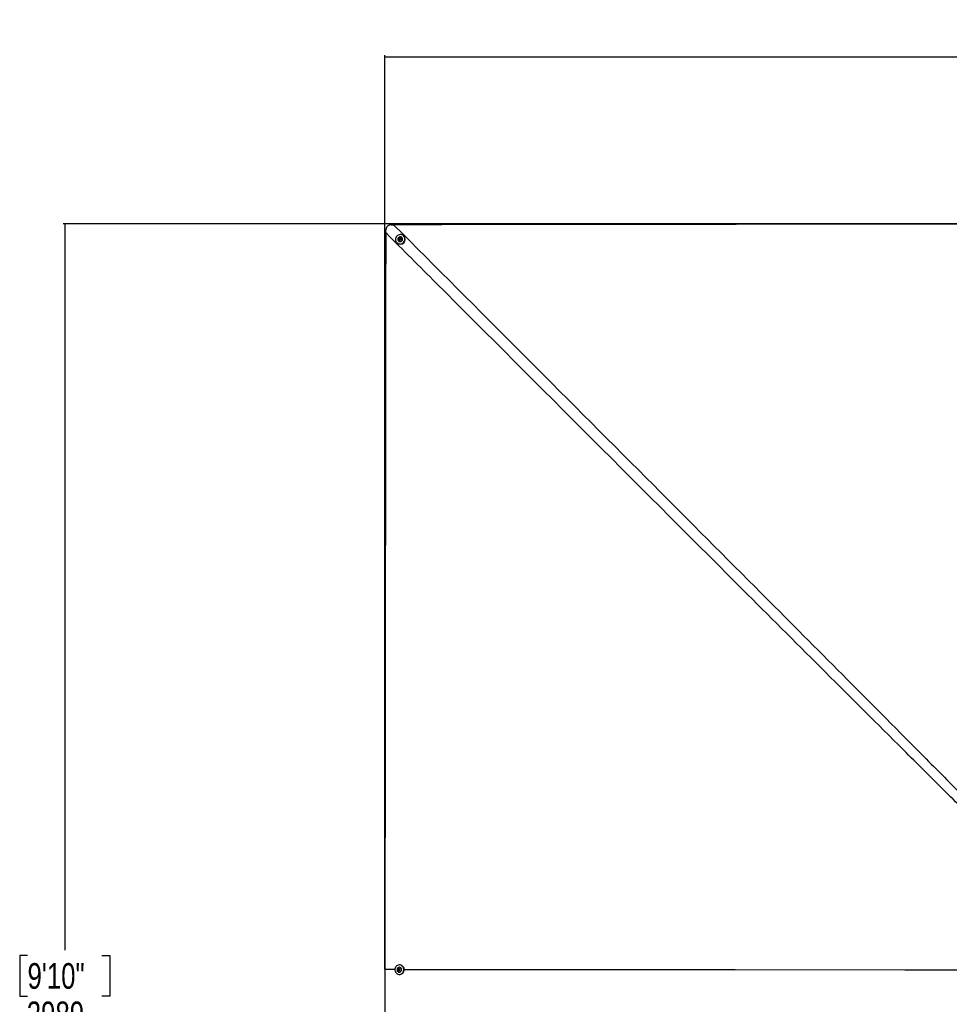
# Model space of a CAD drawing. Header units: millimetres. Extents: x 59675 to 443956, y 27057 to 412240.
# Tile 66 of 67: x 59675 to 150015, y 316523 to 412240. Entities that reach past the tile are written whole.
import ezdxf

# ---------------------------------------------------------------- set-up
doc = ezdxf.new("R2010")
doc.units = ezdxf.units.MM
doc.header["$LTSCALE"] = 50
doc.layers.add('COMPONENT_GEOMETRY', color=7, linetype='Continuous')
doc.styles.add('SLDTEXTSTYLE0', font='TXT', dxfattribs={"width": 0.75})
doc.dimstyles.new('SLDDIMSTYLE0', dxfattribs={"dimtxt": 2500, "dimasz": 165.1, "dimexe": 0, "dimexo": 0.0625, "dimgap": 625, "dimtad": 0, "dimtih": 1, "dimtoh": 1, "dimdec": 0, "dimrnd": 1e-09, "dimzin": 12, "dimdsep": 46, "dimtxsty": 'SLDTEXTSTYLE0', "dimsah": 1, "dimcen": 0.09, "dimadec": 0, "dimazin": 3, "dimtfac": 1, "dimtdec": 3, "dimtofl": 0, "dimtmove": 0, "dimatfit": 3, "dimfxl": 1, "dimfrac": 2, "dimtolj": 1, "dimtzin": 12, "dimarcsym": 0})
doc.dimstyles.new('SLDDIMSTYLE1', dxfattribs={"dimtxt": 2500, "dimasz": 165.1, "dimexe": 0, "dimexo": 0.0625, "dimgap": 625, "dimtad": 0, "dimtih": 1, "dimtoh": 1, "dimdec": 0, "dimrnd": 1e-09, "dimzin": 12, "dimdsep": 46, "dimtxsty": 'SLDTEXTSTYLE0', "dimsah": 1, "dimcen": 0.09, "dimadec": 0, "dimazin": 3, "dimtfac": 1, "dimtdec": 0, "dimtofl": 0, "dimtmove": 0, "dimatfit": 3, "dimfxl": 1, "dimfrac": 2, "dimtolj": 1, "dimtzin": 12, "dimarcsym": 0})
doc.dimstyles.new('SLDDIMSTYLE2', dxfattribs={"dimtxt": 2500, "dimasz": 165.1, "dimexe": 0, "dimexo": 0.0625, "dimgap": 625, "dimtad": 0, "dimtih": 1, "dimtoh": 1, "dimdec": 0, "dimrnd": 1e-09, "dimzin": 12, "dimdsep": 46, "dimtxsty": 'SLDTEXTSTYLE0', "dimsah": 1, "dimcen": 0.09, "dimadec": 0, "dimazin": 3, "dimtfac": 1, "dimtdec": 0, "dimtofl": 0, "dimtmove": 0, "dimatfit": 3, "dimfxl": 1, "dimfrac": 2, "dimtolj": 1, "dimtzin": 12, "dimarcsym": 0})

# ---------------------------------------------------------------- blocks, each defined once
blk = doc.blocks.new('_D')
at = {"layer": 'COMPONENT_GEOMETRY', "color": 7}
for p, q in [((240160, 319828), (240160, 222689)), ((82725, 240321), (82725, 222689)), ((82725, 222848), (157748, 222848)), ((240160, 222848), (165137, 222848))]:
    blk.add_line(p, q, dxfattribs=at)
for points in [[(82725, 222848), (82890, 222823), (82890, 222873)], [(240160, 222848), (239995, 222873), (239995, 222823)]]:
    blk.add_solid(points, dxfattribs=at)
at = {"layer": 'COMPONENT_GEOMETRY', "color": 7, "insert": (157748, 224086), "char_height": 2500, "attachment_point": 1, "style": 'SLDTEXTSTYLE0'}
blk.add_mtext('3149', dxfattribs=at)
blk = doc.blocks.new('_D_1')
at = {"layer": 'COMPONENT_GEOMETRY', "color": 7}
for p, q in [((167596, 392392), (63895, 392392)), ((64053, 392392), (64053, 321783)), ((60437, 321275), (59675, 321275)), ((59675, 321275), (59675, 317306)), ((67670, 321275), (68431, 321275)), ((68431, 321275), (68431, 317306)), ((59675, 317306), (60437, 317306)), ((68431, 317306), (67670, 317306)), ((64053, 242957), (64053, 313566)), ((79403, 242957), (63895, 242957))]:
    blk.add_line(p, q, dxfattribs=at)
for points in [[(64053, 392392), (64028, 392227), (64079, 392227)], [(64053, 242957), (64079, 243122), (64028, 243122)]]:
    blk.add_solid(points, dxfattribs=at)
at = {"layer": 'COMPONENT_GEOMETRY', "color": 7, "char_height": 2500, "attachment_point": 1, "style": 'SLDTEXTSTYLE0'}
for s, insert in [('9\'10"', (60437, 320529)), ('2989', (60359, 316789))]:
    blk.add_mtext(s, dxfattribs=dict(at, insert=insert))
blk = doc.blocks.new('_D_3')
at = {"layer": 'COMPONENT_GEOMETRY', "color": 7}
for p, q in [((162658, 412240), (161896, 412240)), ((161896, 412240), (161896, 408272)), ((172661, 412240), (173423, 412240)), ((173423, 412240), (173423, 408272)), ((95158, 319955), (95158, 408798)), ((240160, 319955), (240160, 408798)), ((95158, 408640), (160657, 408640)), ((161896, 408272), (162658, 408272)), ((173423, 408272), (172661, 408272)), ((240160, 408640), (174662, 408640))]:
    blk.add_line(p, q, dxfattribs=at)
for points in [[(95158, 408640), (95323, 408614), (95323, 408665)], [(240160, 408640), (239995, 408665), (239995, 408614)]]:
    blk.add_solid(points, dxfattribs=at)
at = {"layer": 'COMPONENT_GEOMETRY', "color": 7, "char_height": 2500, "attachment_point": 1, "style": 'SLDTEXTSTYLE0'}
for s, insert in [('9\'6.17"', (162658, 411494)), ('2900', (163965, 407754))]:
    blk.add_mtext(s, dxfattribs=dict(at, insert=insert))

msp = doc.modelspace()

# ---------------------------------------------------------------- linework, layer by layer
at = {"color": 7, "linetype": 'Continuous', "lineweight": 25}
for p, q in [((95244.43, 391543.19), (95247.56, 391774.88)), ((95778.18, 392305.54), (96010.21, 392308.65)), ((96327.42, 390559.07), (96345.58, 390541.14)), ((96486.85, 390728.39), (96490.8, 390724.49)), ((96550.04, 390948.44), (96615.85, 391004.69)), ((96563.35, 390865.41), (96550.04, 390948.44)), ((96566.23, 390932.45), (96550.04, 390948.44)), ((96642.46, 390838.62), (96563.35, 390865.41)), ((96566.23, 390932.45), (96599.13, 390960.58)), ((96572.88, 390890.94), (96566.23, 390932.45)), ((96577.75, 390860.52), (96572.88, 390890.94)), ((96599.13, 390960.58), (96632.03, 390988.71)), ((96615.85, 391004.69), (96694.96, 390977.91)), ((96632.03, 390988.71), (96615.85, 391004.69)), ((96632.03, 390988.71), (96671.59, 390975.32)), ((96708.26, 390894.88), (96642.46, 390838.62)), ((96671.59, 390975.32), (96696.73, 390966.81)), ((96694.96, 390977.91), (96708.26, 390894.88)), ((96824.57, 391062.46), (96820.62, 391066.35)), ((97006.11, 391209.95), (96987.94, 391227.88)), ((95158.29, 319890.76), (95158.28, 319891.57)), ((96445.23, 319853.42), (96451.71, 319939.73)), ((96475.91, 319853.52), (96445.23, 319853.42)), ((96510.71, 319804.11), (96445.23, 319853.42)), ((96451.71, 319939.73), (96523.69, 319976.73)), ((96482.4, 319939.82), (96451.71, 319939.73)), ((96475.91, 319853.52), (96479.15, 319896.67)), ((96508.65, 319828.86), (96475.91, 319853.52)), ((96479.15, 319896.67), (96482.4, 319939.82)), ((96482.4, 319939.82), (96518.38, 319958.33)), ((96529.02, 319813.52), (96508.65, 319828.86)), ((96582.68, 319841.12), (96510.71, 319804.11)), ((96518.38, 319958.33), (96536.06, 319967.42)), ((96523.69, 319976.73), (96589.17, 319927.43)), ((96570.53, 320128.09), (96563.06, 320128.07)), ((96602.65, 320360.69), (96569.8, 320360.59)), ((96589.17, 319927.43), (96582.68, 319841.12)), ((96564.55, 319653.07), (96572.03, 319653.1)), ((96572.76, 319420.59), (96605.01, 319420.7))]:
    msp.add_line(p, q, dxfattribs=at)
at = {"color": 8, "linetype": 'Continuous', "lineweight": 25}
msp.add_line((96146.68, 319890.86), (95158.28, 319891.57), dxfattribs=at)
at = {"color": 7, "linetype": 'Continuous', "lineweight": 25, "flags": 128}
for points in [[(95244.43, 391543.19), (95243.92, 391092.09), (95243.31, 390566.79), (95242.1, 389516.17), (95239.68, 387414.95), (95237.25, 385313.73), (95234.82, 383212.51), (95232.39, 381111.29), (95229.94, 379010.07), (95227.5, 376908.84), (95225.05, 374807.62), (95222.59, 372706.4), (95220.12, 370605.18), (95217.65, 368503.96), (95215.17, 366402.74), (95210.19, 362200.3), (95207.69, 360099.08), (95205.18, 357997.86), (95202.67, 355896.64), (95202.04, 355371.34), (95200.22, 353861.08), (95198.41, 352350.83), (95196.58, 350840.58), (95192.92, 347820.07), (95191.09, 346309.83), (95187.4, 343289.32), (95185.56, 341779.07), (95181.85, 338758.57), (95179.98, 337248.32), (95176.25, 334227.82), (95172.49, 331207.32), (95158.28, 319891.57)], [(96905.48, 391291.59), (96825.17, 391328.91), (96738.42, 391349.5), (96648.56, 391352.55), (96559.06, 391337.96), (96473.35, 391306.3), (96394.72, 391258.76), (96326.2, 391197.2), (96270.41, 391123.95), (96229.5, 391041.86), (96205.06, 390954.06), (96198.01, 390863.93), (96208.62, 390774.93), (96236.49, 390690.5), (96280.54, 390613.86), (96339.09, 390547.97), (96409.88, 390495.36), (96490.2, 390458.05), (96576.95, 390437.46), (96666.8, 390434.4), (96756.31, 390448.99), (96842.02, 390480.66), (96920.65, 390528.18), (96989.17, 390589.76), (97044.96, 390662.99), (97085.86, 390745.09), (97110.3, 390832.89), (97117.36, 390923.03), (97106.75, 391012.02), (97078.88, 391096.46), (97034.82, 391173.09), (96976.28, 391238.99), (96905.48, 391291.59)], [(96507.41, 391071.25), (96464.16, 391023.18), (96434.96, 390965.77), (96421.98, 390903.3), (96426.19, 390840.38), (96447.28, 390781.69), (96483.69, 390731.58), (96532.7, 390693.77), (96590.69, 390671.06), (96653.36, 390665.12), (96716.05, 390676.42), (96774.13, 390704.1), (96823.28, 390746.11), (96859.84, 390799.35), (96881.14, 390859.86), (96885.55, 390923.15), (96872.78, 390984.52), (96843.77, 391039.43), (96800.66, 391083.8), (96746.65, 391114.35), (96685.76, 391128.81), (96622.48, 391126.1), (96561.54, 391106.43), (96507.41, 391071.25)], [(96555.99, 391008.59), (96527.03, 390972.47), (96513.62, 390928.59), (96517.79, 390883.65), (96538.92, 390844.52), (96573.78, 390817.12), (96617.08, 390805.64), (96662.22, 390811.82), (96702.32, 390834.72), (96731.27, 390870.86), (96744.68, 390914.73), (96740.51, 390959.65), (96719.38, 390998.8), (96684.51, 391026.2), (96641.22, 391037.68), (96596.09, 391031.5), (96555.99, 391008.59)], [(95158.29, 319890.76), (95158.58, 319355.34), (95159.77, 317213.69), (95160.96, 315072.03)], [(96457.08, 320343.95), (96377.97, 320311.05), (96306.29, 320262), (96244.79, 320198.67), (96195.84, 320123.5), (96161.31, 320039.38), (96142.55, 319949.55), (96140.25, 319857.45), (96154.52, 319766.62), (96184.81, 319680.56), (96229.95, 319602.57), (96288.21, 319535.64), (96357.34, 319482.36), (96434.7, 319444.76), (96517.31, 319424.31), (96601.98, 319421.77), (96685.48, 319437.24), (96764.59, 319470.14), (96836.28, 319519.19), (96897.77, 319582.52), (96946.72, 319657.68), (96981.25, 319741.8), (97000.01, 319831.64), (97002.31, 319923.74), (96988.03, 320014.57), (96957.75, 320100.63), (96912.61, 320178.62), (96854.35, 320245.54), (96785.22, 320298.83), (96707.86, 320336.42), (96625.25, 320356.88), (96540.58, 320359.42), (96457.08, 320343.95)], [(96346.17, 319910.05), (96349.45, 319845.47), (96368.61, 319784.23), (96402.26, 319730.88), (96447.88, 319689.37), (96502.1, 319662.78), (96560.91, 319653.09), (96619.92, 319661.01), (96674.78, 319685.96), (96721.39, 319726.08), (96756.33, 319778.4), (96776.99, 319839.04), (96781.83, 319903.5), (96770.51, 319967), (96743.85, 320024.84), (96703.84, 320072.71), (96653.45, 320107.08), (96596.41, 320125.39), (96536.95, 320126.28), (96479.48, 320109.69), (96428.27, 320076.86), (96387.1, 320030.2), (96359.05, 319973.19), (96346.17, 319910.05)], [(96408.38, 319900.16), (96413.26, 319854.13), (96433.97, 319813.62), (96467.34, 319784.81), (96508.3, 319772.07), (96550.62, 319777.35), (96587.85, 319799.85), (96614.33, 319836.13), (96626.02, 319880.68), (96621.14, 319926.72), (96600.43, 319967.22), (96567.06, 319996.04), (96526.09, 320008.78), (96483.78, 320003.49), (96446.54, 319981), (96420.07, 319944.71), (96408.38, 319900.16)], [(96607.17, 319420.7), (96636.4, 319421.88), (96719.9, 319437.35), (96799.01, 319470.25), (96870.69, 319519.3), (96932.19, 319582.63), (96981.14, 319657.79), (97015.66, 319741.91), (97034.43, 319831.75), (97036.72, 319923.85), (97022.45, 320014.68), (96992.16, 320100.74), (96947.02, 320178.73), (96888.77, 320245.65), (96819.64, 320298.94), (96742.27, 320336.53), (96659.67, 320356.99), (96604.22, 320360.7)]]:
    msp.add_lwpolyline(points, dxfattribs=at)
at = {"color": 8, "linetype": 'Continuous', "lineweight": 25, "flags": 128}
msp.add_lwpolyline([(152042.05, 319850.89), (145690.78, 319855.35), (129220.04, 319867.1), (108631.6, 319881.88), (97033.32, 319890.22)], dxfattribs=at)
at = {"color": 7, "linetype": 'Continuous', "lineweight": 25}
for centre, radius, start, end in [((96664.61, 390886.64), 470.27, 227.2810924, 43.4324435), ((96651.77, 390899.32), 237.64, 227.3632792, 43.3528188), ((96648.3, 390902.28), 76.27, 130.1431358, 188.5533779), ((96636.48, 390899.36), 64.15, 187.5431329, 221.4132278), ((96648.35, 390904.08), 74.93, 71.9303598, 131.0584268), ((96649.6, 390909.96), 68.95, 45.4535532, 71.398896), ((96556.38, 319889.95), 77.52, 175.0238503, 231.9959371), ((96554.1, 319892.29), 75.08, 118.4082946, 176.653376), ((96548.42, 319881.19), 65.72, 232.7633412, 258.5233689), ((96548.03, 319900.95), 64.59, 97.7341272, 117.3291399), ((96555.55, 319890.55), 238.02, 273.9705165, 86.3904374)]:
    msp.add_arc(centre, radius, start, end, dxfattribs=at)
at = {"color": 8, "linetype": 'Continuous', "lineweight": 25}
for points, knots in [([(153572.43, 333299.76), (152261.83, 334596.74), (149584.9, 337245.85), (144388.58, 342417.33), (137978.45, 348808.15), (122846.59, 363924.58), (108627.54, 378150.37), (96907.12, 389879.27), (95267.38, 391520.22), (95244.43, 391543.19)], [0, 0, 0, 0, 0.06714817, 0.13715209, 0.26688835, 0.39662466, 0.9155846, 0.99881849, 1, 1, 1, 1]), ([(96010.21, 392308.65), (96033.15, 392285.67), (104217.81, 384084.96), (115930.39, 372348.48), (130130.69, 358105.91), (138687.41, 349517.37), (145072.8, 343095.52), (150242.74, 337886.85), (152893.68, 335200.9), (154191.13, 333886.32)], [0, 0, 0, 0, 0.00118103, 0.42149547, 0.60320469, 0.73290443, 0.86260411, 0.9327543, 1, 1, 1, 1])]:
    msp.add_open_spline(points, degree=3, knots=knots, dxfattribs=at)
at = {"color": 7, "linetype": 'Continuous', "lineweight": 25}
for points, knots in [([(95778.18, 392305.54), (95744.99, 392303.11), (95678.62, 392298.26), (95582.65, 392270.3), (95493.76, 392226.42), (95394.32, 392151.55), (95303.22, 392031.1), (95255.57, 391891.04), (95249.6, 391804.48), (95247.56, 391774.88)], [0, 0, 0, 0, 0.12009499, 0.24012342, 0.35826392, 0.47635029, 0.68667646, 0.89286625, 1, 1, 1, 1]), ([(167659.46, 392392.2), (167484.36, 392391.99), (166608.87, 392390.91), (165032.97, 392388.99), (162931.78, 392386.4), (160130.19, 392383), (157328.6, 392379.6), (154527.01, 392376.22), (152425.82, 392373.69), (150324.63, 392371.17), (148223.44, 392368.66), (146122.24, 392366.17), (144021.05, 392363.66), (141919.86, 392361.19), (139818.66, 392358.7), (137717.47, 392356.24), (135616.28, 392353.77), (133515.08, 392351.32), (131413.89, 392348.87), (129312.69, 392346.43), (127211.5, 392344.01), (125110.31, 392341.57), (123009.11, 392339.17), (120207.52, 392335.94), (117405.92, 392332.75), (114604.33, 392329.56), (112503.14, 392327.17), (110401.94, 392324.81), (108300.74, 392322.41), (106199.55, 392320.07), (104098.35, 392317.69), (101997.15, 392315.34), (99948.73, 392313.05), (97953.08, 392310.83), (96657.84, 392309.37), (96010.21, 392308.65)], [0, 0, 0, 0, 0.00733152, 0.03665767, 0.06598381, 0.09530995, 0.1539621, 0.18328829, 0.21261436, 0.24194054, 0.27126661, 0.30059267, 0.3299189, 0.3592449, 0.38857113, 0.41789712, 0.44722334, 0.47654933, 0.50587554, 0.53520164, 0.56452768, 0.59385389, 0.62317992, 0.65250613, 0.71115829, 0.74048437, 0.76981051, 0.79913659, 0.82846278, 0.8577888, 0.88711499, 0.91644105, 0.94576718, 0.97288365, 1, 1, 1, 1])]:
    msp.add_open_spline(points, degree=3, knots=knots, dxfattribs=at)

# ---------------------------------------------------------------- dimensions: what is measured, and where the dimension line sits
at = {"layer": 'COMPONENT_GEOMETRY', "color": 7}
for base, p1, p2, angle, dimstyle, picture, middle in [((95158.28, 408639.55), (240160.49, 319891.58), (95158.28, 319891.57), 0.000004, 'SLDDIMSTYLE2', '_D_3', (167659.38, 408639.56)), ((64053.39, 242956.63), (167659.66, 392392.2), (79466.76, 242956.63), 90, 'SLDDIMSTYLE1', '_D_1', (64053.39, 317674.42))]:
    dim = msp.add_linear_dim(base=base, p1=p1, p2=p2, angle=angle, dimstyle=dimstyle, dxfattribs=at)
    dim.commit()
    dim.dimension.update_dxf_attribs({"geometry": picture, "text_midpoint": middle, "dimtype": 160})
dim = msp.add_linear_dim(base=(82724.72, 222848.07), p1=(240160.49, 319891.58), p2=(82724.72, 240384.9), dimstyle='SLDDIMSTYLE0', dxfattribs=at)
dim.commit()
dim.dimension.update_dxf_attribs({"geometry": '_D', "text_midpoint": (161442.6, 222848.07), "dimtype": 160})

doc.saveas('drawing.dxf')
